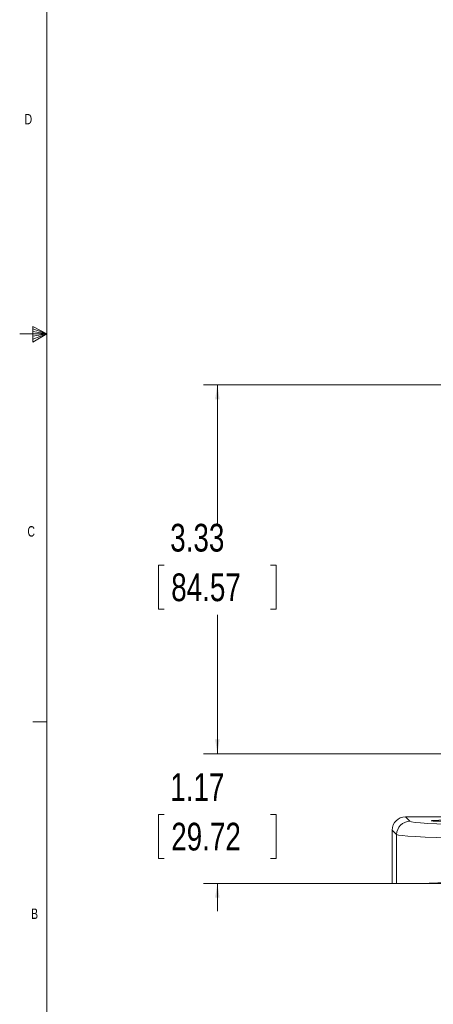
# Model space of a CAD drawing. Header units: inches. Extents: x 0.3 to 33.9, y 0.2 to 21.6.
# Tile 2 of 25: x 0.3 to 4, y 4.9 to 13.7. Entities that reach past the tile are written whole.
import ezdxf

# ---------------------------------------------------------------- set-up
doc = ezdxf.new("R2010")
doc.units = ezdxf.units.IN
doc.header["$MEASUREMENT"] = 0
doc.layers.add('SLD-0', color=7, linetype='Continuous', lineweight=15)
doc.styles.add('SLDTEXTSTYLE0', font='TXT', dxfattribs={"width": 0.75})
doc.dimstyles.new('SLDDIMSTYLE0', dxfattribs={"dimtxt": 0.25, "dimasz": 0.13, "dimexe": 0, "dimexo": 0.0625, "dimgap": 0.0625, "dimtad": 0, "dimtih": 1, "dimtoh": 1, "dimrnd": 1e-09, "dimzin": 12, "dimdsep": 46, "dimtxsty": 'SLDTEXTSTYLE0', "dimsah": 1, "dimcen": 0.09, "dimadec": 0, "dimazin": 3, "dimtfac": 1, "dimtofl": 0, "dimtmove": 0, "dimatfit": 3, "dimfxl": 1, "dimfrac": 2, "dimtolj": 1, "dimtzin": 12, "dimarcsym": 0})
doc.dimstyles.new('SLDDIMSTYLE1', dxfattribs={"dimtxt": 0.25, "dimasz": 0.13, "dimexe": 0, "dimexo": 0.0625, "dimgap": 0.0625, "dimtad": 0, "dimtih": 1, "dimtoh": 1, "dimrnd": 1e-09, "dimzin": 12, "dimdsep": 46, "dimtxsty": 'SLDTEXTSTYLE0', "dimsah": 1, "dimcen": 0.09, "dimadec": 0, "dimazin": 3, "dimtfac": 1, "dimtmove": 0, "dimatfit": 0, "dimfxl": 1, "dimfrac": 2, "dimtolj": 1, "dimtzin": 12, "dimarcsym": 0})

# ---------------------------------------------------------------- blocks, each defined once
blk = doc.blocks.new('_D_4')
at = {"layer": 'SLD-0'}
for p, q in [((4.1769, 10.4516), (1.9356, 10.4516)), ((2.0606, 10.4516), (2.0606, 9.1976)), ((1.5815, 8.8236), (1.5307, 8.8236)), ((1.5307, 8.8236), (1.5307, 8.4267)), ((2.5397, 8.8236), (2.5905, 8.8236)), ((2.5905, 8.8236), (2.5905, 8.4267)), ((1.5307, 8.4267), (1.5815, 8.4267)), ((2.0606, 7.122), (2.0606, 8.3759)), ((2.5905, 8.4267), (2.5397, 8.4267)), ((5.662, 7.122), (1.9356, 7.122))]:
    blk.add_line(p, q, dxfattribs=at)
for points in [[(2.0606, 10.4516), (2.0406, 10.3216), (2.0806, 10.3216)], [(2.0606, 7.122), (2.0806, 7.252), (2.0406, 7.252)]]:
    blk.add_solid(points, dxfattribs=at)
at = {"layer": 'SLD-0', "char_height": 0.25, "attachment_point": 1, "style": 'SLDTEXTSTYLE0'}
for s, insert in [('3.33', (1.6357, 9.1966, -2.3339)), ('84.57', (1.6449, 8.749, -2.3339))]:
    blk.add_mtext(s, dxfattribs=dict(at, insert=insert))
blk = doc.blocks.new('_D_5')
at = {"layer": 'SLD-0'}
for p, q in [((2.0606, 7.122), (2.0606, 7.372)), ((5.662, 7.122), (1.9356, 7.122)), ((1.5815, 6.5738), (1.5307, 6.5738)), ((1.5307, 6.5738), (1.5307, 6.1769)), ((2.5397, 6.5738), (2.5905, 6.5738)), ((2.5905, 6.5738), (2.5905, 6.1769)), ((1.5307, 6.1769), (1.5815, 6.1769)), ((2.5905, 6.1769), (2.5397, 6.1769)), ((5.6253, 5.952), (1.9356, 5.952)), ((2.0606, 5.952), (2.0606, 5.702))]:
    blk.add_line(p, q, dxfattribs=at)
for points in [[(2.0606, 7.122), (2.0806, 7.252), (2.0406, 7.252)], [(2.0606, 5.952), (2.0406, 5.822), (2.0806, 5.822)]]:
    blk.add_solid(points, dxfattribs=at)
at = {"layer": 'SLD-0', "char_height": 0.25, "attachment_point": 1, "style": 'SLDTEXTSTYLE0'}
for s, insert in [('1.17', (1.6357, 6.9468, -2.3339)), ('29.72', (1.6449, 6.4992, -2.3339))]:
    blk.add_mtext(s, dxfattribs=dict(at, insert=insert))

msp = doc.modelspace()

# ---------------------------------------------------------------- linework, layer by layer
at = {"color": 7, "linetype": 'Continuous', "lineweight": 0}
for p, q in [((0.5229, 21.4106), (0.5229, 0.4106)), ((0.3989, 10.9761), (0.3989, 10.8373)), ((0.5229, 10.9106), (0.3989, 10.9761)), ((0.3989, 10.9577), (0.5229, 10.9106)), ((0.3989, 10.9337), (0.5229, 10.9106)), ((0.5229, 10.9106), (0.2798, 10.9106)), ((0.3989, 10.8373), (0.5229, 10.9106)), ((0.3989, 10.8646), (0.5229, 10.9106)), ((0.3989, 10.8914), (0.5229, 10.9106)), ((0.5229, 7.4106), (0.3979, 7.4106))]:
    msp.add_line(p, q, dxfattribs=at)
at = {"color": 7, "linetype": 'Continuous', "lineweight": 15}
for p, q in [((3.7553, 6.5532), (3.796, 6.5126)), ((3.7553, 6.5532), (5.4121, 6.5532)), ((3.676, 6.3926), (3.6354, 6.4333)), ((3.6354, 5.952), (3.6354, 6.4333)), ((3.676, 5.952), (3.676, 6.3926)), ((3.676, 5.952), (3.6354, 5.952)), ((3.9013, 5.952), (3.676, 5.952))]:
    msp.add_line(p, q, dxfattribs=at)
msp.add_arc((3.7961, 6.3925), 0.1201, 90.04597, 179.95403, dxfattribs=at)
for centre, major_axis, ratio, start_param, end_param in [((3.7554, 6.4332), (-0.0849, 0.0849), 0.999315, 5.49813, 7.068241), ((5.6753, 6.5139), (1.88, 0), 0.026186, 3.167773, 4.712389), ((5.6753, 6.3939), (2, 0), 0.024615, 3.167773, 4.712389), ((5.6753, 5.9293), (2, 0), 0.024615, 1.570796, 2.661649)]:
    msp.add_ellipse(centre, major_axis=major_axis, ratio=ratio, start_param=start_param, end_param=end_param, dxfattribs=at)
msp.add_ellipse((4.222, 6.5172), major_axis=(0.2344, 0), ratio=0.026186, dxfattribs=at)
msp.add_open_spline([(5.6753, 5.952), (5.5951, 5.952), (5.4398, 5.952), (5.2124, 5.952), (4.9958, 5.952), (4.7876, 5.952), (4.591, 5.952), (4.408, 5.952), (4.2246, 5.952), (4.0478, 5.952), (3.9501, 5.952), (3.9013, 5.952)], degree=3, knots=[0, 0, 0, 0, 0.110362, 0.213754, 0.317476, 0.420866, 0.524226, 0.627917, 0.731274, 0.865638, 1, 1, 1, 1], dxfattribs=at)

# ---------------------------------------------------------------- texts
at = {"color": 7, "linetype": 'Continuous', "lineweight": 0, "char_height": 0.0938, "attachment_point": 1, "style": 'SLDTEXTSTYLE0'}
for s, insert in [('D', (0.3237, 12.8955)), ('C', (0.3492, 9.1757)), ('B', (0.3826, 5.725))]:
    msp.add_mtext(s, dxfattribs=dict(at, insert=insert))

# ---------------------------------------------------------------- dimensions: what is measured, and where the dimension line sits
at = {"layer": 'SLD-0'}
for base, p1, p2, dimstyle, picture, middle in [((2.0606, 7.122), (4.2269, 10.4516), (5.712, 7.122), 'SLDDIMSTYLE0', '_D_4', (2.0606, 8.7868)), ((2.0606, 5.952), (5.712, 7.122), (5.6753, 5.952), 'SLDDIMSTYLE1', '_D_5', (2.0606, 6.537))]:
    dim = msp.add_linear_dim(base=base, p1=p1, p2=p2, angle=90, dimstyle=dimstyle, dxfattribs=at)
    dim.commit()
    dim.dimension.update_dxf_attribs({"geometry": picture, "text_midpoint": middle, "dimtype": 160})

doc.saveas('drawing.dxf')
